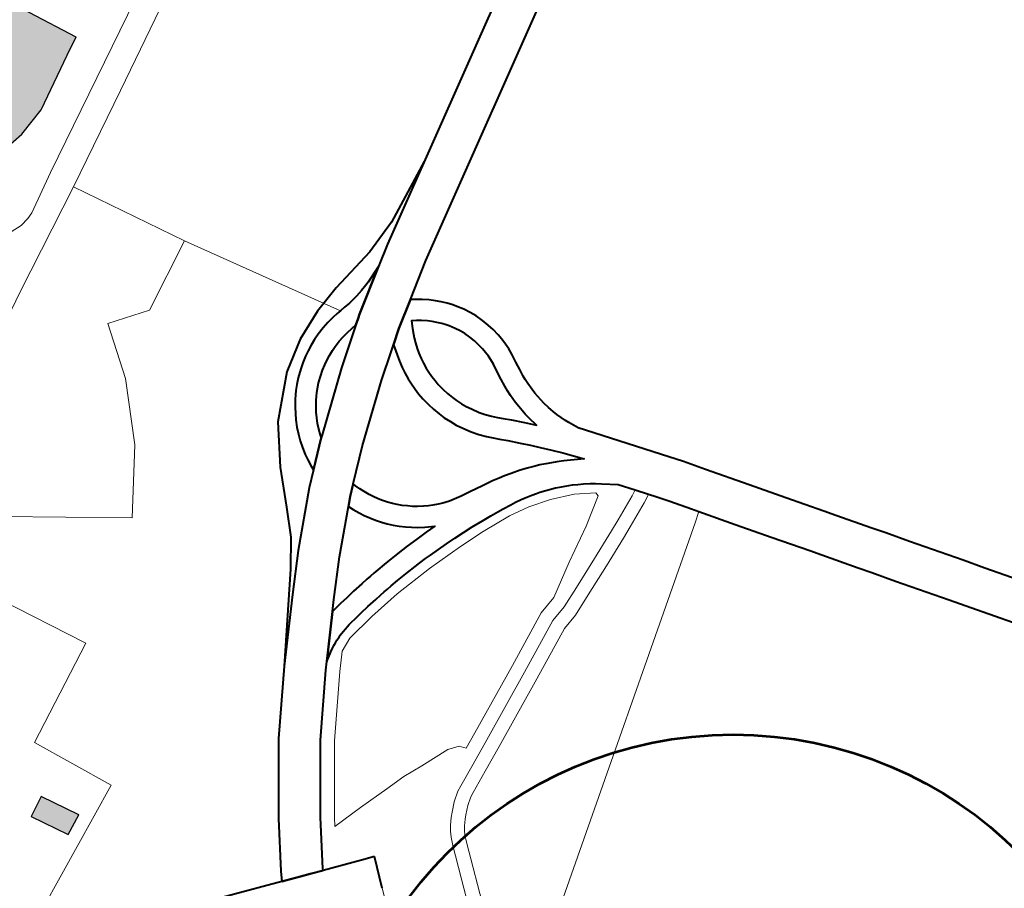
# Model space of a CAD drawing. Header units: metres. Extents: x 148316 to 148653, y 486436 to 486744.
# Tile 87 of 110: x 148554.2 to 148558.43, y 486724.94 to 486728.67. Entities that reach past the tile are written whole.
import ezdxf

# ---------------------------------------------------------------- set-up
doc = ezdxf.new("R2010")
doc.units = ezdxf.units.M
doc.header["$MEASUREMENT"] = 0
for name, color, linetype, lineweight in [('WVB-pen-brm-dik 018', 6, 'Continuous', 13), ('WVB-pen-dik 035', 1, 'Continuous', 40), ('WVB-raster-20%', 254, 'Continuous', 30), ('WVB-raster-60%', 253, 'Continuous', 30), ('WVB-tekst-dik 050', 1, 'Continuous', 53)]:
    doc.layers.add(name, color=color, linetype=linetype, lineweight=lineweight)

# ---------------------------------------------------------------- blocks, each defined once
blk = doc.blocks.new('INZET')
at = {"layer": 'WVB-raster-20%', "extrusion": (0, 0, -1)}
blk.add_hatch(color=256, dxfattribs=at).paths.add_polyline_path([(0.042004, -0.050449), (0.04153, -0.050402), (0.040889, -0.050212), (0.039608, -0.0495), (0.039375, -0.04938), (0.040405, -0.047335), (0.040483, -0.047294), (0.040606, -0.047206), (0.040709, -0.047103), (0.040782, -0.046995), (0.042076, -0.044626), (0.043292, -0.042389), (0.043562, -0.041972), (0.043737, -0.041719), (0.046613, -0.043739), (0.046712, -0.043809), (0.044443, -0.04701), (0.042618, -0.045721), (0.042445, -0.045966), (0.044269, -0.047255)])
at = {"layer": 'WVB-raster-20%'}
blk.add_hatch(color=256, dxfattribs=at).paths.add_polyline_path([(-0.049434, -0.063215), (-0.049854, -0.062447), (-0.049432, -0.062217), (-0.049, -0.063008)])
at = {"layer": 'WVB-pen-brm-dik 018'}
for p, q in [((-0.040405, -0.047335), (-0.039375, -0.04938)), ((-0.039262, -0.05086), (-0.034675, -0.048351)), ((-0.034675, -0.048351), (-0.039262, -0.05086)), ((-0.039375, -0.04938), (-0.039608, -0.0495)), ((-0.041503, -0.05143), (-0.037866, -0.049449)), ((-0.037866, -0.049449), (-0.041503, -0.05143)), ((-0.039608, -0.0495), (-0.040889, -0.050212)), ((-0.040889, -0.050212), (-0.04153, -0.050402)), ((-0.04153, -0.050402), (-0.042004, -0.050449)), ((-0.041277, -0.051961), (-0.039262, -0.05086)), ((-0.039262, -0.05086), (-0.041277, -0.051961)), ((-0.042335, -0.051897), (-0.041503, -0.05143)), ((-0.041503, -0.05143), (-0.042335, -0.051897)), ((-0.043518, -0.053134), (-0.041277, -0.051961)), ((-0.041277, -0.051961), (-0.043518, -0.053134)), ((-0.042929, -0.051975), (-0.042679, -0.051988)), ((-0.042679, -0.051988), (-0.042929, -0.051975)), ((-0.042679, -0.051988), (-0.042469, -0.051948)), ((-0.042469, -0.051948), (-0.042679, -0.051988)), ((-0.042469, -0.051948), (-0.042335, -0.051897)), ((-0.042335, -0.051897), (-0.042469, -0.051948)), ((-0.041277, -0.051961), (-0.040013, -0.054289)), ((-0.040013, -0.054289), (-0.041277, -0.051961)), ((-0.045815, -0.054392), (-0.043518, -0.053134)), ((-0.043518, -0.053134), (-0.045815, -0.054392)), ((-0.036506, -0.056871), (-0.030348, -0.053228)), ((-0.029892, -0.054004), (-0.036033, -0.057636)), ((-0.040013, -0.054289), (-0.041486, -0.055069)), ((-0.041486, -0.055069), (-0.040013, -0.054289)), ((-0.040013, -0.054289), (-0.038154, -0.05745)), ((-0.038154, -0.05745), (-0.040013, -0.054289)), ((-0.042381, -0.05478), (-0.042756, -0.055964)), ((-0.042756, -0.055964), (-0.042381, -0.05478)), ((-0.041486, -0.055069), (-0.042381, -0.05478)), ((-0.042381, -0.05478), (-0.041486, -0.055069)), ((-0.042756, -0.055964), (-0.04342, -0.057235)), ((-0.04342, -0.057235), (-0.042756, -0.055964)), ((-0.044373, -0.058476), (-0.046683, -0.056801)), ((-0.046683, -0.056801), (-0.044373, -0.058476)), ((-0.036937, -0.057149), (-0.036506, -0.056871)), ((-0.04342, -0.057235), (-0.044373, -0.058476)), ((-0.044373, -0.058476), (-0.04342, -0.057235)), ((-0.037317, -0.057298), (-0.036937, -0.057149)), ((-0.038522, -0.057502), (-0.038368, -0.057473)), ((-0.038368, -0.057473), (-0.038244, -0.057459)), ((-0.038244, -0.057459), (-0.038154, -0.05745)), ((-0.038154, -0.05745), (-0.03804, -0.057439)), ((-0.03804, -0.057439), (-0.037903, -0.057428)), ((-0.037903, -0.057428), (-0.037782, -0.057414)), ((-0.037782, -0.057414), (-0.037689, -0.057397)), ((-0.037689, -0.057397), (-0.037536, -0.057362)), ((-0.037536, -0.057362), (-0.037394, -0.057323)), ((-0.037394, -0.057323), (-0.037317, -0.057298)), ((-0.048069, -0.057552), (-0.046741, -0.060093)), ((-0.046741, -0.060093), (-0.048069, -0.057552)), ((-0.039218, -0.05775), (-0.039092, -0.057689)), ((-0.039092, -0.057689), (-0.038962, -0.057631)), ((-0.038962, -0.057631), (-0.038837, -0.057585)), ((-0.038837, -0.057585), (-0.038671, -0.057535)), ((-0.038671, -0.057535), (-0.038522, -0.057502)), ((-0.036033, -0.057636), (-0.03679, -0.058126)), ((-0.039571, -0.057975), (-0.039461, -0.057897)), ((-0.039461, -0.057897), (-0.039331, -0.057812)), ((-0.039331, -0.057812), (-0.039218, -0.05775)), ((-0.038846, -0.058464), (-0.038061, -0.057891)), ((-0.038061, -0.057891), (-0.038302, -0.057918)), ((-0.039836, -0.0582), (-0.039726, -0.058096)), ((-0.039726, -0.058096), (-0.039571, -0.057975)), ((-0.038902, -0.058097), (-0.03901, -0.05815)), ((-0.038793, -0.058048), (-0.038902, -0.058097)), ((-0.038695, -0.058012), (-0.038793, -0.058048)), ((-0.038556, -0.057971), (-0.038695, -0.058012)), ((-0.038431, -0.057942), (-0.038556, -0.057971)), ((-0.038302, -0.057918), (-0.038431, -0.057942)), ((-0.039987, -0.058364), (-0.039927, -0.058291)), ((-0.039927, -0.058291), (-0.039836, -0.0582)), ((-0.039208, -0.058269), (-0.039302, -0.058336)), ((-0.039101, -0.058199), (-0.039208, -0.058269)), ((-0.03901, -0.05815), (-0.039101, -0.058199)), ((-0.03679, -0.058126), (-0.036585, -0.058275)), ((-0.036585, -0.058275), (-0.03647, -0.058366)), ((-0.040147, -0.05857), (-0.04005, -0.058444)), ((-0.04005, -0.058444), (-0.039987, -0.058364)), ((-0.040021, -0.059391), (-0.038846, -0.058464)), ((-0.039522, -0.058522), (-0.039593, -0.058593)), ((-0.039432, -0.058438), (-0.039522, -0.058522)), ((-0.039302, -0.058336), (-0.039432, -0.058438)), ((-0.037039, -0.058513), (-0.037118, -0.05866)), ((-0.036944, -0.05857), (-0.037039, -0.058513)), ((-0.03647, -0.058366), (-0.036368, -0.058459)), ((-0.036368, -0.058459), (-0.036282, -0.058549)), ((-0.040292, -0.058807), (-0.040221, -0.058687)), ((-0.040221, -0.058687), (-0.040147, -0.05857)), ((-0.039695, -0.058721), (-0.039778, -0.058829)), ((-0.039637, -0.058646), (-0.039695, -0.058721)), ((-0.039593, -0.058593), (-0.039637, -0.058646)), ((-0.037654, -0.058709), (-0.03776, -0.058786)), ((-0.037749, -0.059069), (-0.037654, -0.058709)), ((-0.037118, -0.05866), (-0.037172, -0.05877)), ((-0.036858, -0.058633), (-0.036944, -0.05857)), ((-0.036761, -0.05871), (-0.036858, -0.058633)), ((-0.036683, -0.05878), (-0.036761, -0.05871)), ((-0.036282, -0.058549), (-0.036194, -0.058647)), ((-0.036194, -0.058647), (-0.036117, -0.058748)), ((-0.040425, -0.05909), (-0.040365, -0.058944)), ((-0.040365, -0.058944), (-0.040292, -0.058807)), ((-0.039837, -0.058922), (-0.039899, -0.059026)), ((-0.039778, -0.058829), (-0.039837, -0.058922)), ((-0.03776, -0.058786), (-0.038302, -0.059181)), ((-0.037245, -0.058948), (-0.037282, -0.059063)), ((-0.037204, -0.058841), (-0.037245, -0.058948)), ((-0.037172, -0.05877), (-0.037204, -0.058841)), ((-0.036614, -0.058854), (-0.036683, -0.05878)), ((-0.03654, -0.058936), (-0.036614, -0.058854)), ((-0.036481, -0.059012), (-0.03654, -0.058936)), ((-0.036117, -0.058748), (-0.036064, -0.058824)), ((-0.036064, -0.058824), (-0.035979, -0.058962)), ((-0.040477, -0.059228), (-0.040425, -0.05909)), ((-0.039957, -0.059135), (-0.040006, -0.059255)), ((-0.039899, -0.059026), (-0.039957, -0.059135)), ((-0.037779, -0.05921), (-0.037749, -0.059069)), ((-0.037282, -0.059063), (-0.037311, -0.059173)), ((-0.036441, -0.05907), (-0.036481, -0.059012)), ((-0.03637, -0.059186), (-0.036441, -0.05907)), ((-0.035979, -0.058962), (-0.035909, -0.059093)), ((-0.035909, -0.059093), (-0.035848, -0.05923)), ((-0.040559, -0.059527), (-0.040523, -0.059371)), ((-0.040523, -0.059371), (-0.040477, -0.059228)), ((-0.040052, -0.059377), (-0.040071, -0.059434)), ((-0.040006, -0.059255), (-0.040052, -0.059377)), ((-0.038302, -0.059181), (-0.039447, -0.060084)), ((-0.037818, -0.059485), (-0.037801, -0.059334)), ((-0.037801, -0.059334), (-0.037779, -0.05921)), ((-0.037337, -0.059295), (-0.037355, -0.059398)), ((-0.037311, -0.059173), (-0.037337, -0.059295)), ((-0.036313, -0.059292), (-0.03637, -0.059186)), ((-0.036265, -0.059399), (-0.036313, -0.059292)), ((-0.035848, -0.05923), (-0.035791, -0.059387)), ((-0.04058, -0.059654), (-0.040559, -0.059527)), ((-0.040071, -0.059434), (-0.040021, -0.059391)), ((-0.037824, -0.059615), (-0.037818, -0.059485)), ((-0.037369, -0.059521), (-0.037374, -0.059627)), ((-0.037355, -0.059398), (-0.037369, -0.059521)), ((-0.036221, -0.059522), (-0.036265, -0.059399)), ((-0.036187, -0.059647), (-0.036221, -0.059522)), ((-0.035791, -0.059387), (-0.03575, -0.059539)), ((-0.03575, -0.059539), (-0.035718, -0.059682)), ((-0.040606, -0.059899), (-0.040603, -0.059802)), ((-0.040603, -0.059802), (-0.04058, -0.059654)), ((-0.037825, -0.059749), (-0.037824, -0.059615)), ((-0.03782, -0.059875), (-0.037825, -0.059749)), ((-0.037374, -0.059627), (-0.037375, -0.059742)), ((-0.037375, -0.059742), (-0.037371, -0.05985)), ((-0.036161, -0.059764), (-0.036187, -0.059647)), ((-0.036144, -0.059882), (-0.036161, -0.059764)), ((-0.035718, -0.059682), (-0.035696, -0.059832)), ((-0.040905, -0.060158), (-0.040606, -0.059899)), ((-0.03781, -0.060016), (-0.03782, -0.059875)), ((-0.037371, -0.05985), (-0.037363, -0.059961)), ((-0.037363, -0.059961), (-0.037338, -0.060104)), ((-0.036136, -0.059986), (-0.036144, -0.059882)), ((-0.036132, -0.060088), (-0.036136, -0.059986)), ((-0.035696, -0.059832), (-0.035686, -0.059961)), ((-0.035686, -0.059961), (-0.035682, -0.060089)), ((-0.046741, -0.060093), (-0.048877, -0.061191)), ((-0.048877, -0.061191), (-0.046741, -0.060093)), ((-0.041878, -0.061115), (-0.040905, -0.060158)), ((-0.039447, -0.060084), (-0.040084, -0.060637)), ((-0.03778, -0.060187), (-0.03781, -0.060016)), ((-0.037751, -0.060333), (-0.03778, -0.060187)), ((-0.037338, -0.060104), (-0.037313, -0.060226)), ((-0.036145, -0.060287), (-0.036136, -0.060184)), ((-0.036136, -0.060184), (-0.036132, -0.060088)), ((-0.035686, -0.060213), (-0.035698, -0.060339)), ((-0.035682, -0.060089), (-0.035686, -0.060213)), ((-0.037708, -0.060483), (-0.037751, -0.060333)), ((-0.037313, -0.060226), (-0.037275, -0.060358)), ((-0.037275, -0.060358), (-0.037245, -0.060463)), ((-0.036171, -0.060469), (-0.036145, -0.060287)), ((-0.035698, -0.060339), (-0.035726, -0.060533)), ((-0.040084, -0.060637), (-0.040067, -0.060701)), ((-0.03767, -0.060614), (-0.037708, -0.060483)), ((-0.037608, -0.06076), (-0.03767, -0.060614)), ((-0.037245, -0.060463), (-0.037193, -0.060585)), ((-0.037193, -0.060585), (-0.037148, -0.060694)), ((-0.036197, -0.060651), (-0.036171, -0.060469)), ((-0.035726, -0.060533), (-0.035751, -0.060712)), ((-0.040067, -0.060701), (-0.040033, -0.060802)), ((-0.040033, -0.060802), (-0.039991, -0.060909)), ((-0.037552, -0.060893), (-0.037608, -0.06076)), ((-0.037148, -0.060694), (-0.037088, -0.060798)), ((-0.037088, -0.060798), (-0.036996, -0.060952)), ((-0.03623, -0.060926), (-0.03622, -0.060818)), ((-0.03622, -0.060818), (-0.036197, -0.060651)), ((-0.035751, -0.060712), (-0.035772, -0.060869)), ((-0.040449, -0.060972), (-0.041233, -0.061742)), ((-0.040405, -0.061086), (-0.040449, -0.060972)), ((-0.039991, -0.060909), (-0.03994, -0.061018)), ((-0.03994, -0.061018), (-0.039893, -0.061105)), ((-0.037476, -0.061026), (-0.037552, -0.060893)), ((-0.037374, -0.061195), (-0.037476, -0.061026)), ((-0.036996, -0.060952), (-0.036918, -0.061065)), ((-0.036918, -0.061065), (-0.036827, -0.061173)), ((-0.036235, -0.061224), (-0.036234, -0.06105)), ((-0.036234, -0.06105), (-0.03623, -0.060926)), ((-0.035784, -0.061059), (-0.035785, -0.061215)), ((-0.03578, -0.060954), (-0.035784, -0.061059)), ((-0.035772, -0.060869), (-0.03578, -0.060954)), ((-0.048877, -0.061191), (-0.048069, -0.062894)), ((-0.048069, -0.062894), (-0.048877, -0.061191)), ((-0.042525, -0.061811), (-0.041878, -0.061115)), ((-0.040343, -0.06122), (-0.040405, -0.061086)), ((-0.040286, -0.061324), (-0.040343, -0.06122)), ((-0.039893, -0.061105), (-0.039835, -0.061206)), ((-0.039835, -0.061206), (-0.039779, -0.061294)), ((-0.037277, -0.061337), (-0.037374, -0.061195)), ((-0.036827, -0.061173), (-0.036737, -0.06127)), ((-0.036737, -0.06127), (-0.036649, -0.061364)), ((-0.03623, -0.061345), (-0.036235, -0.061224)), ((-0.035785, -0.061215), (-0.03578, -0.061315)), ((-0.04022, -0.061439), (-0.040286, -0.061324)), ((-0.040149, -0.06155), (-0.04022, -0.061439)), ((-0.039779, -0.061294), (-0.039715, -0.061379)), ((-0.039715, -0.061379), (-0.039644, -0.061465)), ((-0.039644, -0.061465), (-0.039572, -0.061548)), ((-0.037165, -0.061471), (-0.037277, -0.061337)), ((-0.037066, -0.061577), (-0.037165, -0.061471)), ((-0.036649, -0.061364), (-0.036521, -0.061489)), ((-0.036521, -0.061489), (-0.036329, -0.061696)), ((-0.03622, -0.061455), (-0.03623, -0.061345)), ((-0.036208, -0.061559), (-0.03622, -0.061455)), ((-0.03578, -0.061315), (-0.035772, -0.061409)), ((-0.035772, -0.061409), (-0.035761, -0.061503)), ((-0.040069, -0.061658), (-0.040149, -0.06155)), ((-0.039987, -0.061757), (-0.040069, -0.061658)), ((-0.039572, -0.061548), (-0.039497, -0.061622)), ((-0.039497, -0.061622), (-0.039412, -0.061699)), ((-0.039412, -0.061699), (-0.039328, -0.061768)), ((-0.036971, -0.061679), (-0.037066, -0.061577)), ((-0.036843, -0.061804), (-0.036971, -0.061679)), ((-0.036329, -0.061696), (-0.036148, -0.061894)), ((-0.036192, -0.061675), (-0.036208, -0.061559)), ((-0.036148, -0.061894), (-0.036192, -0.061675)), ((-0.035761, -0.061503), (-0.035748, -0.0616)), ((-0.035748, -0.0616), (-0.035722, -0.061729)), ((-0.043563, -0.062964), (-0.042525, -0.061811)), ((-0.041233, -0.061742), (-0.041861, -0.062418)), ((-0.0399, -0.061856), (-0.039987, -0.061757)), ((-0.039806, -0.061948), (-0.0399, -0.061856)), ((-0.039328, -0.061768), (-0.039244, -0.061831)), ((-0.039244, -0.061831), (-0.039133, -0.061901)), ((-0.039133, -0.061901), (-0.039044, -0.061955)), ((-0.03666, -0.062001), (-0.036843, -0.061804)), ((-0.035722, -0.061729), (-0.035692, -0.06186)), ((-0.035692, -0.06186), (-0.035662, -0.061959)), ((-0.039706, -0.06204), (-0.039806, -0.061948)), ((-0.039606, -0.062122), (-0.039706, -0.06204)), ((-0.039499, -0.062202), (-0.039606, -0.062122)), ((-0.039044, -0.061955), (-0.038958, -0.062)), ((-0.038958, -0.062), (-0.038854, -0.062047)), ((-0.038854, -0.062047), (-0.038759, -0.062085)), ((-0.038759, -0.062085), (-0.038617, -0.062134)), ((-0.036505, -0.06217), (-0.03666, -0.062001)), ((-0.035662, -0.061959), (-0.035627, -0.062063)), ((-0.035627, -0.062063), (-0.035587, -0.062171)), ((-0.049854, -0.062447), (-0.049432, -0.062217)), ((-0.049432, -0.062217), (-0.049, -0.063008)), ((-0.03937, -0.062283), (-0.039499, -0.062202)), ((-0.039188, -0.062394), (-0.03937, -0.062283)), ((-0.038617, -0.062134), (-0.038514, -0.062161)), ((-0.038514, -0.062161), (-0.038354, -0.062195)), ((-0.038354, -0.062195), (-0.038144, -0.06223)), ((-0.038144, -0.06223), (-0.037847, -0.062278)), ((-0.037847, -0.062278), (-0.03761, -0.062317)), ((-0.03761, -0.062317), (-0.037461, -0.062351)), ((-0.036362, -0.062329), (-0.036505, -0.06217)), ((-0.036192, -0.062522), (-0.036362, -0.062329)), ((-0.035587, -0.062171), (-0.035555, -0.062248)), ((-0.035555, -0.062248), (-0.035454, -0.062456)), ((-0.049434, -0.063215), (-0.049854, -0.062447)), ((-0.041861, -0.062418), (-0.042032, -0.062609)), ((-0.041799, -0.062572), (-0.041616, -0.062545)), ((-0.041616, -0.062545), (-0.041418, -0.062517)), ((-0.041418, -0.062517), (-0.041181, -0.062489)), ((-0.041181, -0.062489), (-0.041031, -0.062472)), ((-0.041031, -0.062472), (-0.04093, -0.062463)), ((-0.04093, -0.062463), (-0.040835, -0.062454)), ((-0.040835, -0.062454), (-0.040727, -0.062445)), ((-0.040727, -0.062445), (-0.040548, -0.062429)), ((-0.040548, -0.062429), (-0.040449, -0.062424)), ((-0.040449, -0.062424), (-0.040261, -0.062412)), ((-0.040261, -0.062412), (-0.040046, -0.062403)), ((-0.040046, -0.062403), (-0.03992, -0.062398)), ((-0.03992, -0.062398), (-0.039761, -0.062394)), ((-0.039761, -0.062394), (-0.039627, -0.062392)), ((-0.039627, -0.062392), (-0.039409, -0.062392)), ((-0.039409, -0.062392), (-0.039188, -0.062394)), ((-0.037461, -0.062351), (-0.037342, -0.062381)), ((-0.037342, -0.062381), (-0.037196, -0.062417)), ((-0.037196, -0.062417), (-0.036998, -0.062477)), ((-0.036998, -0.062477), (-0.036824, -0.062537)), ((-0.036824, -0.062537), (-0.036708, -0.062579)), ((-0.036036, -0.062702), (-0.036192, -0.062522)), ((-0.035454, -0.062456), (-0.034231, -0.064088)), ((-0.042032, -0.062609), (-0.041799, -0.062572)), ((-0.036708, -0.062579), (-0.036584, -0.06263)), ((-0.036584, -0.06263), (-0.036466, -0.062684)), ((-0.036466, -0.062684), (-0.03636, -0.062736)), ((-0.03636, -0.062736), (-0.03625, -0.062785)), ((-0.035736, -0.063073), (-0.036036, -0.062702)), ((-0.048069, -0.062894), (-0.050783, -0.064194)), ((-0.050783, -0.064194), (-0.048069, -0.062894)), ((-0.044559, -0.06416), (-0.043563, -0.062964)), ((-0.04136, -0.062963), (-0.041552, -0.06299)), ((-0.04113, -0.062936), (-0.04136, -0.062963)), ((-0.040986, -0.06292), (-0.04113, -0.062936)), ((-0.040888, -0.062911), (-0.040986, -0.06292)), ((-0.040794, -0.062902), (-0.040888, -0.062911)), ((-0.040689, -0.062893), (-0.040794, -0.062902)), ((-0.040516, -0.062878), (-0.040689, -0.062893)), ((-0.040422, -0.062873), (-0.040516, -0.062878)), ((-0.04024, -0.062861), (-0.040422, -0.062873)), ((-0.040029, -0.062853), (-0.04024, -0.062861)), ((-0.039907, -0.062848), (-0.040029, -0.062853)), ((-0.039752, -0.062844), (-0.039907, -0.062848)), ((-0.039623, -0.062842), (-0.039752, -0.062844)), ((-0.03941, -0.062842), (-0.039623, -0.062842)), ((-0.039201, -0.062844), (-0.03941, -0.062842)), ((-0.038988, -0.06285), (-0.039201, -0.062844)), ((-0.038759, -0.062859), (-0.038988, -0.06285)), ((-0.038542, -0.062871), (-0.038759, -0.062859)), ((-0.038283, -0.06289), (-0.038542, -0.062871)), ((-0.038076, -0.062908), (-0.038283, -0.06289)), ((-0.037905, -0.062925), (-0.038076, -0.062908)), ((-0.037772, -0.06294), (-0.037905, -0.062925)), ((-0.037591, -0.062962), (-0.037772, -0.06294)), ((-0.037479, -0.062978), (-0.037591, -0.062962)), ((-0.03625, -0.062785), (-0.036117, -0.062853)), ((-0.036117, -0.062853), (-0.035736, -0.063073)), ((-0.049, -0.063008), (-0.049434, -0.063215)), ((-0.042313, -0.063166), (-0.042374, -0.063193)), ((-0.042241, -0.063139), (-0.042313, -0.063166)), ((-0.042193, -0.06312), (-0.042241, -0.063139)), ((-0.042098, -0.06309), (-0.042193, -0.06312)), ((-0.042026, -0.063072), (-0.042098, -0.06309)), ((-0.041972, -0.063059), (-0.042026, -0.063072)), ((-0.041911, -0.063046), (-0.041972, -0.063059)), ((-0.041834, -0.063033), (-0.041911, -0.063046)), ((-0.041731, -0.063017), (-0.041834, -0.063033)), ((-0.041552, -0.06299), (-0.041731, -0.063017)), ((-0.041409, -0.06319), (-0.040684, -0.063104)), ((-0.040684, -0.063104), (-0.041409, -0.06319)), ((-0.040684, -0.063104), (-0.039803, -0.063069)), ((-0.039803, -0.063069), (-0.040684, -0.063104)), ((-0.039803, -0.063069), (-0.038991, -0.063069)), ((-0.038991, -0.063069), (-0.039803, -0.063069)), ((-0.038991, -0.063069), (-0.038404, -0.063087)), ((-0.038404, -0.063087), (-0.038991, -0.063069)), ((-0.038404, -0.063087), (-0.037748, -0.063138)), ((-0.037748, -0.063138), (-0.038404, -0.063087)), ((-0.037748, -0.063138), (-0.037299, -0.063225)), ((-0.037299, -0.063225), (-0.037748, -0.063138)), ((-0.037347, -0.063), (-0.037479, -0.062978)), ((-0.037249, -0.06302), (-0.037347, -0.063)), ((-0.037105, -0.063055), (-0.037249, -0.06302)), ((-0.037, -0.063083), (-0.037105, -0.063055)), ((-0.036924, -0.063105), (-0.037, -0.063083)), ((-0.036798, -0.063147), (-0.036924, -0.063105)), ((-0.036721, -0.063176), (-0.036798, -0.063147)), ((-0.036597, -0.063224), (-0.036721, -0.063176)), ((-0.042567, -0.063293), (-0.042755, -0.063412)), ((-0.042496, -0.063252), (-0.042567, -0.063293)), ((-0.042436, -0.063222), (-0.042496, -0.063252)), ((-0.042374, -0.063193), (-0.042436, -0.063222)), ((-0.042363, -0.063425), (-0.042065, -0.063294)), ((-0.042065, -0.063294), (-0.042363, -0.063425)), ((-0.042065, -0.063294), (-0.041409, -0.06319)), ((-0.041409, -0.06319), (-0.042065, -0.063294)), ((-0.037299, -0.063225), (-0.036833, -0.063363)), ((-0.036833, -0.063363), (-0.037299, -0.063225)), ((-0.036833, -0.063363), (-0.036349, -0.06357)), ((-0.036349, -0.06357), (-0.036833, -0.063363)), ((-0.036481, -0.063276), (-0.036597, -0.063224)), ((-0.036262, -0.063385), (-0.036481, -0.063276)), ((-0.036165, -0.06344), (-0.036262, -0.063385)), ((-0.042882, -0.063553), (-0.043846, -0.064711)), ((-0.042755, -0.063412), (-0.042882, -0.063553)), ((-0.042655, -0.06375), (-0.042363, -0.063425)), ((-0.042363, -0.063425), (-0.042655, -0.06375)), ((-0.036349, -0.06357), (-0.035952, -0.063812)), ((-0.035952, -0.063812), (-0.036349, -0.06357)), ((-0.03606, -0.063502), (-0.036165, -0.06344)), ((-0.035937, -0.063583), (-0.03606, -0.063502)), ((-0.035848, -0.063645), (-0.035937, -0.063583)), ((-0.043609, -0.064894), (-0.042655, -0.06375)), ((-0.042655, -0.06375), (-0.043609, -0.064894)), ((-0.035952, -0.063812), (-0.035952, -0.063898)), ((-0.035952, -0.063898), (-0.035952, -0.063812)), ((-0.035737, -0.063729), (-0.035848, -0.063645)), ((-0.035461, -0.063947), (-0.035737, -0.063729)), ((-0.035952, -0.063898), (-0.036539, -0.064278)), ((-0.036539, -0.064278), (-0.035952, -0.063898)), ((-0.035232, -0.064252), (-0.035461, -0.063947)), ((-0.045556, -0.065556), (-0.044559, -0.06416)), ((-0.034231, -0.064088), (-0.034036, -0.064356)), ((-0.036539, -0.064278), (-0.037282, -0.064693)), ((-0.037282, -0.064693), (-0.036539, -0.064278)), ((-0.035361, -0.064318), (-0.035898, -0.064563)), ((-0.035898, -0.064563), (-0.035361, -0.064318)), ((-0.035232, -0.064252), (-0.035361, -0.064318)), ((-0.035361, -0.064318), (-0.035232, -0.064252)), ((-0.03505, -0.064496), (-0.035232, -0.064252)), ((-0.034036, -0.064356), (-0.033748, -0.064766)), ((-0.035898, -0.064563), (-0.036152, -0.064673)), ((-0.036152, -0.064673), (-0.035898, -0.064563)), ((-0.035776, -0.064837), (-0.035231, -0.064588)), ((-0.035231, -0.064588), (-0.035776, -0.064837)), ((-0.035231, -0.064588), (-0.03514, -0.064542)), ((-0.03514, -0.064542), (-0.035231, -0.064588)), ((-0.03514, -0.064542), (-0.03505, -0.064496)), ((-0.03505, -0.064496), (-0.03514, -0.064542)), ((-0.034955, -0.064623), (-0.03505, -0.064496)), ((-0.034768, -0.06488), (-0.034955, -0.064623)), ((-0.043846, -0.064711), (-0.04481, -0.066061)), ((-0.037282, -0.064693), (-0.03799, -0.065117)), ((-0.03799, -0.065117), (-0.037282, -0.064693)), ((-0.036152, -0.064673), (-0.036797, -0.064946)), ((-0.036797, -0.064946), (-0.036152, -0.064673)), ((-0.036034, -0.064949), (-0.035776, -0.064837)), ((-0.035776, -0.064837), (-0.036034, -0.064949)), ((-0.033748, -0.064766), (-0.033175, -0.065583)), ((-0.044562, -0.066229), (-0.043609, -0.064894)), ((-0.043609, -0.064894), (-0.044562, -0.066229)), ((-0.036797, -0.064946), (-0.037472, -0.065228)), ((-0.037472, -0.065228), (-0.036797, -0.064946)), ((-0.036681, -0.065223), (-0.036034, -0.064949)), ((-0.036034, -0.064949), (-0.036681, -0.065223)), ((-0.034484, -0.065283), (-0.034768, -0.06488)), ((-0.0384, -0.065231), (-0.039561, -0.065792)), ((-0.039561, -0.065792), (-0.0384, -0.065231)), ((-0.03799, -0.065117), (-0.0384, -0.065231)), ((-0.0384, -0.065231), (-0.03799, -0.065117)), ((-0.037472, -0.065228), (-0.037927, -0.065411)), ((-0.037927, -0.065411), (-0.037472, -0.065228)), ((-0.037358, -0.065505), (-0.036681, -0.065223)), ((-0.036681, -0.065223), (-0.037358, -0.065505)), ((-0.034388, -0.065421), (-0.034484, -0.065283)), ((-0.037927, -0.065411), (-0.038294, -0.065513)), ((-0.038294, -0.065513), (-0.037927, -0.065411)), ((-0.037831, -0.065696), (-0.037358, -0.065505)), ((-0.037358, -0.065505), (-0.037831, -0.065696)), ((-0.034388, -0.065421), (-0.034593, -0.06557)), ((-0.034593, -0.06557), (-0.034388, -0.065421)), ((-0.033911, -0.066101), (-0.034388, -0.065421)), ((-0.046168, -0.066509), (-0.045556, -0.065556)), ((-0.034593, -0.06557), (-0.044058, -0.072243)), ((-0.044058, -0.072243), (-0.034593, -0.06557)), ((-0.038294, -0.065513), (-0.039432, -0.066062)), ((-0.039432, -0.066062), (-0.038294, -0.065513)), ((-0.038188, -0.065795), (-0.037831, -0.065696)), ((-0.037831, -0.065696), (-0.038188, -0.065795)), ((-0.033175, -0.065583), (-0.032692, -0.066265)), ((-0.039561, -0.065792), (-0.041058, -0.066504)), ((-0.041058, -0.066504), (-0.039561, -0.065792)), ((-0.039302, -0.066333), (-0.038188, -0.065795)), ((-0.038188, -0.065795), (-0.039302, -0.066333)), ((-0.04481, -0.066061), (-0.045403, -0.066984)), ((-0.039432, -0.066062), (-0.040931, -0.066776)), ((-0.040931, -0.066776), (-0.039432, -0.066062)), ((-0.033428, -0.066784), (-0.033911, -0.066101)), ((-0.047758, -0.06615), (-0.046282, -0.0667)), ((-0.044672, -0.0664), (-0.044562, -0.066229)), ((-0.044562, -0.066229), (-0.044672, -0.0664)), ((-0.040803, -0.067047), (-0.039302, -0.066333)), ((-0.039302, -0.066333), (-0.040803, -0.067047)), ((-0.032692, -0.066265), (-0.032198, -0.066969)), ((-0.046282, -0.0667), (-0.046168, -0.066509)), ((-0.043982, -0.066385), (-0.044672, -0.0664)), ((-0.044672, -0.0664), (-0.043982, -0.066385)), ((-0.043291, -0.066385), (-0.043982, -0.066385)), ((-0.043982, -0.066385), (-0.043291, -0.066385)), ((-0.042842, -0.066385), (-0.043291, -0.066385)), ((-0.043291, -0.066385), (-0.042842, -0.066385)), ((-0.042393, -0.06642), (-0.042842, -0.066385)), ((-0.042842, -0.066385), (-0.042393, -0.06642)), ((-0.041737, -0.066454), (-0.042393, -0.06642)), ((-0.042393, -0.06642), (-0.041737, -0.066454)), ((-0.041495, -0.066541), (-0.041737, -0.066454)), ((-0.041737, -0.066454), (-0.041495, -0.066541)), ((-0.041401, -0.066663), (-0.041495, -0.066541)), ((-0.041495, -0.066541), (-0.041401, -0.066663)), ((-0.041058, -0.066504), (-0.041401, -0.066663)), ((-0.041401, -0.066663), (-0.041058, -0.066504)), ((-0.040931, -0.066776), (-0.04148, -0.06703)), ((-0.04148, -0.06703), (-0.040931, -0.066776)), ((-0.045403, -0.066984), (-0.045424, -0.067019)), ((-0.032935, -0.067485), (-0.033428, -0.066784)), ((-0.032198, -0.066969), (-0.032041, -0.067194)), ((-0.045424, -0.067019), (-0.044619, -0.067319)), ((-0.04148, -0.06703), (-0.041961, -0.067253)), ((-0.041961, -0.067253), (-0.04148, -0.06703)), ((-0.041354, -0.067302), (-0.040803, -0.067047)), ((-0.040803, -0.067047), (-0.041354, -0.067302)), ((-0.032041, -0.067194), (-0.03157, -0.067865)), ((-0.044619, -0.067319), (-0.044355, -0.067417)), ((-0.042081, -0.067313), (-0.042274, -0.067453)), ((-0.042274, -0.067453), (-0.042081, -0.067313)), ((-0.041961, -0.067253), (-0.042081, -0.067313)), ((-0.042081, -0.067313), (-0.041961, -0.067253)), ((-0.041831, -0.067524), (-0.041354, -0.067302)), ((-0.041354, -0.067302), (-0.041831, -0.067524)), ((-0.044355, -0.067417), (-0.044609, -0.068069)), ((-0.042444, -0.067607), (-0.042524, -0.067689)), ((-0.042524, -0.067689), (-0.042444, -0.067607)), ((-0.042274, -0.067453), (-0.042444, -0.067607)), ((-0.042444, -0.067607), (-0.042274, -0.067453)), ((-0.042085, -0.067687), (-0.041925, -0.067571)), ((-0.041925, -0.067571), (-0.042085, -0.067687)), ((-0.041925, -0.067571), (-0.041831, -0.067524)), ((-0.041831, -0.067524), (-0.041925, -0.067571)), ((-0.032778, -0.06771), (-0.032935, -0.067485)), ((-0.042628, -0.067814), (-0.042705, -0.067917)), ((-0.042705, -0.067917), (-0.042628, -0.067814)), ((-0.042524, -0.067689), (-0.042628, -0.067814)), ((-0.042628, -0.067814), (-0.042524, -0.067689)), ((-0.042301, -0.06789), (-0.042236, -0.067823)), ((-0.042236, -0.067823), (-0.042301, -0.06789)), ((-0.042236, -0.067823), (-0.042085, -0.067687)), ((-0.042085, -0.067687), (-0.042236, -0.067823)), ((-0.032301, -0.068389), (-0.032778, -0.06771)), ((-0.042768, -0.068029), (-0.042842, -0.068198)), ((-0.042842, -0.068198), (-0.042768, -0.068029)), ((-0.042705, -0.067917), (-0.042768, -0.068029)), ((-0.042768, -0.068029), (-0.042705, -0.067917)), ((-0.042453, -0.068082), (-0.042392, -0.068)), ((-0.042392, -0.068), (-0.042453, -0.068082)), ((-0.042392, -0.068), (-0.042301, -0.06789)), ((-0.042301, -0.06789), (-0.042392, -0.068)), ((-0.03157, -0.067865), (-0.031383, -0.068119)), ((-0.044609, -0.068069), (-0.0452, -0.069583)), ((-0.042842, -0.068198), (-0.043568, -0.070101)), ((-0.043568, -0.070101), (-0.042842, -0.068198)), ((-0.042564, -0.068312), (-0.042499, -0.068163)), ((-0.042499, -0.068163), (-0.042564, -0.068312)), ((-0.042499, -0.068163), (-0.042453, -0.068082)), ((-0.042453, -0.068082), (-0.042499, -0.068163)), ((-0.031383, -0.068119), (-0.031077, -0.068566)), ((-0.043288, -0.070208), (-0.042564, -0.068312)), ((-0.042564, -0.068312), (-0.043288, -0.070208)), ((-0.032118, -0.06864), (-0.032301, -0.068389)), ((-0.031814, -0.069083), (-0.032118, -0.06864)), ((-0.031077, -0.068566), (-0.03037, -0.069565)), ((-0.031107, -0.070082), (-0.031814, -0.069083)), ((-0.03037, -0.069565), (-0.030088, -0.06997)), ((-0.030825, -0.070486), (-0.031107, -0.070082)), ((-0.030088, -0.06997), (-0.029216, -0.071208)), ((-0.029958, -0.071718), (-0.030825, -0.070486))]:
    blk.add_line(p, q, dxfattribs=at)
at = {"layer": 'WVB-pen-dik 035', "ltscale": 0.5}
for p, q in [((-0.034836, -0.055883), (-0.036158, -0.056536)), ((-0.036158, -0.056536), (-0.036907, -0.056785)), ((-0.036907, -0.056785), (-0.037946, -0.056997)), ((-0.037946, -0.056997), (-0.038561, -0.057174)), ((-0.038561, -0.057174), (-0.039215, -0.057446)), ((-0.039215, -0.057446), (-0.039855, -0.057854)), ((-0.039855, -0.057854), (-0.040632, -0.058616)), ((-0.040632, -0.058616), (-0.041155, -0.059438)), ((-0.041155, -0.059438), (-0.041546, -0.060215)), ((-0.041546, -0.060215), (-0.041836, -0.060792)), ((-0.041836, -0.060792), (-0.042245, -0.06135)), ((-0.042245, -0.06135), (-0.043563, -0.062964))]:
    blk.add_line(p, q, dxfattribs=at)
at = {"layer": 'WVB-pen-dik 035', "flags": 128}
for points in [[(-0.030323, -0.053213), (-0.030348, -0.053228), (-0.036506, -0.056871)], [(-0.036033, -0.057636), (-0.029892, -0.054004), (-0.029796, -0.053948)], [(-0.036506, -0.056871), (-0.036937, -0.057149)], [(-0.036937, -0.057149), (-0.037317, -0.057298), (-0.037394, -0.057323), (-0.037536, -0.057362), (-0.037689, -0.057397), (-0.037782, -0.057414), (-0.037903, -0.057428), (-0.03804, -0.057439), (-0.038154, -0.05745)], [(-0.036937, -0.057149), (-0.037864, -0.057748), (-0.037944, -0.057807)], [(-0.037944, -0.057807), (-0.037864, -0.057748), (-0.036937, -0.057149)], [(-0.038154, -0.05745), (-0.038244, -0.057459), (-0.038368, -0.057473), (-0.038522, -0.057502), (-0.038671, -0.057535), (-0.038837, -0.057585), (-0.038962, -0.057631), (-0.039092, -0.057689), (-0.039218, -0.05775), (-0.039331, -0.057812), (-0.039461, -0.057897), (-0.039571, -0.057975), (-0.039726, -0.058096)], [(-0.03679, -0.058126), (-0.036033, -0.057636)], [(-0.038061, -0.057891), (-0.038846, -0.058464), (-0.040021, -0.059391), (-0.040071, -0.059434)], [(-0.039432, -0.058438), (-0.039302, -0.058336), (-0.039208, -0.058269), (-0.039101, -0.058199), (-0.03901, -0.05815), (-0.038902, -0.058097), (-0.038793, -0.058048), (-0.038695, -0.058012), (-0.038556, -0.057971), (-0.038431, -0.057942), (-0.038302, -0.057918), (-0.038061, -0.057891)], [(-0.037944, -0.057807), (-0.038061, -0.057891)], [(-0.038061, -0.057891), (-0.037944, -0.057807)], [(-0.039726, -0.058096), (-0.039836, -0.0582), (-0.039927, -0.058291), (-0.039987, -0.058364), (-0.04005, -0.058444), (-0.040147, -0.05857), (-0.040221, -0.058687), (-0.040292, -0.058807), (-0.040365, -0.058944), (-0.040425, -0.05909), (-0.040477, -0.059228), (-0.040523, -0.059371), (-0.040559, -0.059527), (-0.04058, -0.059654), (-0.040603, -0.059802), (-0.040606, -0.059899)], [(-0.029216, -0.071208), (-0.030088, -0.06997), (-0.03037, -0.069565), (-0.031077, -0.068566), (-0.031383, -0.068119), (-0.03157, -0.067865), (-0.032041, -0.067194), (-0.032198, -0.066969), (-0.032692, -0.066265), (-0.033175, -0.065583), (-0.033748, -0.064766), (-0.034036, -0.064356), (-0.034231, -0.064088), (-0.035454, -0.062456), (-0.035555, -0.062248), (-0.035587, -0.062171), (-0.035627, -0.062063), (-0.035662, -0.061959), (-0.035692, -0.06186), (-0.035722, -0.061729), (-0.035748, -0.0616), (-0.035761, -0.061503), (-0.035772, -0.061409), (-0.03578, -0.061315), (-0.035785, -0.061215), (-0.035784, -0.061059), (-0.03578, -0.060954), (-0.035772, -0.060869), (-0.035751, -0.060712), (-0.035726, -0.060533), (-0.035698, -0.060339), (-0.035686, -0.060213), (-0.035682, -0.060089), (-0.035686, -0.059961), (-0.035696, -0.059832), (-0.035718, -0.059682), (-0.03575, -0.059539), (-0.035791, -0.059387), (-0.035848, -0.05923), (-0.035909, -0.059093), (-0.035979, -0.058962), (-0.036064, -0.058824), (-0.036117, -0.058748), (-0.036194, -0.058647), (-0.036282, -0.058549), (-0.036368, -0.058459), (-0.03647, -0.058366), (-0.036585, -0.058275), (-0.03679, -0.058126), (-0.037355, -0.058491), (-0.037654, -0.058709), (-0.037749, -0.059069), (-0.037779, -0.05921), (-0.037801, -0.059334), (-0.037818, -0.059485), (-0.037824, -0.059615), (-0.037825, -0.059749), (-0.03782, -0.059875), (-0.03781, -0.060016), (-0.03778, -0.060187), (-0.037751, -0.060333), (-0.037708, -0.060483), (-0.03767, -0.060614), (-0.037608, -0.06076), (-0.037552, -0.060893), (-0.037476, -0.061026), (-0.037374, -0.061195), (-0.037277, -0.061337), (-0.037165, -0.061471), (-0.037066, -0.061577), (-0.036971, -0.061679), (-0.036843, -0.061804), (-0.03666, -0.062001), (-0.036505, -0.06217), (-0.036362, -0.062329), (-0.036192, -0.062522), (-0.036036, -0.062702), (-0.035736, -0.063073), (-0.036117, -0.062853), (-0.03625, -0.062785), (-0.03636, -0.062736), (-0.036466, -0.062684), (-0.036584, -0.06263), (-0.036708, -0.062579), (-0.036824, -0.062537), (-0.036998, -0.062477), (-0.037196, -0.062417), (-0.037342, -0.062381), (-0.037461, -0.062351), (-0.03761, -0.062317), (-0.037847, -0.062278), (-0.038144, -0.06223), (-0.038354, -0.062195), (-0.038514, -0.062161), (-0.038617, -0.062134), (-0.038759, -0.062085), (-0.038854, -0.062047), (-0.038958, -0.062), (-0.039044, -0.061955), (-0.039133, -0.061901), (-0.039244, -0.061831), (-0.039328, -0.061768), (-0.039412, -0.061699), (-0.039497, -0.061622), (-0.039572, -0.061548), (-0.039644, -0.061465), (-0.039715, -0.061379), (-0.039779, -0.061294), (-0.039835, -0.061206), (-0.039893, -0.061105), (-0.03994, -0.061018), (-0.039991, -0.060909), (-0.040033, -0.060802), (-0.040067, -0.060701), (-0.040084, -0.060637), (-0.040294, -0.06082), (-0.040449, -0.060972), (-0.040405, -0.061086), (-0.040343, -0.06122), (-0.040286, -0.061324), (-0.04022, -0.061439), (-0.040149, -0.06155), (-0.040069, -0.061658), (-0.039987, -0.061757), (-0.0399, -0.061856), (-0.039806, -0.061948), (-0.039706, -0.06204), (-0.039606, -0.062122), (-0.039499, -0.062202), (-0.03937, -0.062283), (-0.039188, -0.062394), (-0.039409, -0.062392), (-0.039627, -0.062392), (-0.039761, -0.062394), (-0.03992, -0.062398), (-0.040046, -0.062403), (-0.040261, -0.062412), (-0.040449, -0.062424), (-0.040548, -0.062429), (-0.040727, -0.062445), (-0.040835, -0.062454), (-0.04093, -0.062463), (-0.041031, -0.062472), (-0.041181, -0.062489), (-0.041418, -0.062517), (-0.041616, -0.062545), (-0.041799, -0.062572), (-0.042032, -0.062609), (-0.042755, -0.063412), (-0.042567, -0.063293), (-0.042496, -0.063252), (-0.042436, -0.063222), (-0.042374, -0.063193), (-0.042313, -0.063166), (-0.042241, -0.063139), (-0.042193, -0.06312), (-0.042098, -0.06309), (-0.042026, -0.063072), (-0.041972, -0.063059), (-0.041911, -0.063046), (-0.041834, -0.063033), (-0.041731, -0.063017), (-0.041552, -0.06299), (-0.04136, -0.062963), (-0.04113, -0.062936), (-0.040986, -0.06292), (-0.040888, -0.062911), (-0.040794, -0.062902), (-0.040689, -0.062893), (-0.040516, -0.062878), (-0.040422, -0.062873), (-0.04024, -0.062861), (-0.040029, -0.062853), (-0.039907, -0.062848), (-0.039752, -0.062844), (-0.039623, -0.062842), (-0.03941, -0.062842), (-0.039201, -0.062844), (-0.038988, -0.06285), (-0.038759, -0.062859), (-0.038542, -0.062871), (-0.038283, -0.06289), (-0.038076, -0.062908), (-0.037905, -0.062925), (-0.037772, -0.06294), (-0.037591, -0.062962), (-0.037479, -0.062978), (-0.037347, -0.063), (-0.037249, -0.06302), (-0.037105, -0.063055), (-0.037, -0.063083), (-0.036924, -0.063105), (-0.036798, -0.063147), (-0.036721, -0.063176), (-0.036597, -0.063224), (-0.036481, -0.063276), (-0.036262, -0.063385), (-0.036165, -0.06344), (-0.03606, -0.063502), (-0.035937, -0.063583), (-0.035848, -0.063645), (-0.035737, -0.063729), (-0.035461, -0.063947), (-0.035232, -0.064252), (-0.03505, -0.064496), (-0.034955, -0.064623), (-0.034768, -0.06488), (-0.034484, -0.065283), (-0.034388, -0.065421), (-0.033911, -0.066101), (-0.033428, -0.066784), (-0.032935, -0.067485), (-0.032778, -0.06771), (-0.032301, -0.068389), (-0.032118, -0.06864), (-0.031814, -0.069083), (-0.031107, -0.070082), (-0.030825, -0.070486), (-0.029958, -0.071718)], [(-0.037654, -0.058709), (-0.037355, -0.058491), (-0.03679, -0.058126)], [(-0.040071, -0.059434), (-0.040052, -0.059377), (-0.040006, -0.059255), (-0.039957, -0.059135), (-0.039899, -0.059026), (-0.039837, -0.058922), (-0.039778, -0.058829), (-0.039695, -0.058721), (-0.039637, -0.058646), (-0.039593, -0.058593), (-0.039522, -0.058522), (-0.039432, -0.058438)], [(-0.03776, -0.058786), (-0.037654, -0.058709)], [(-0.040084, -0.060637), (-0.039447, -0.060084), (-0.038302, -0.059181), (-0.03776, -0.058786)], [(-0.040071, -0.059434), (-0.040606, -0.059899)], [(-0.040606, -0.059899), (-0.040071, -0.059434)], [(-0.040606, -0.059899), (-0.040905, -0.060158), (-0.041878, -0.061115), (-0.042525, -0.061811), (-0.043563, -0.062964), (-0.044559, -0.06416), (-0.045556, -0.065556), (-0.046168, -0.066509), (-0.046282, -0.0667)], [(-0.040449, -0.060972), (-0.040294, -0.06082), (-0.040084, -0.060637)], [(-0.042032, -0.062609), (-0.041861, -0.062418), (-0.041233, -0.061742), (-0.040449, -0.060972)], [(-0.042755, -0.063412), (-0.042032, -0.062609)], [(-0.046282, -0.0667), (-0.047758, -0.06615), (-0.047987, -0.066065), (-0.049119, -0.065644), (-0.049605, -0.065453), (-0.050091, -0.065263), (-0.051024, -0.064892), (-0.051849, -0.064566), (-0.052791, -0.064177), (-0.053593, -0.063846), (-0.054396, -0.063521)], [(-0.045424, -0.067019), (-0.045403, -0.066984), (-0.04481, -0.066061), (-0.043846, -0.064711), (-0.042882, -0.063553), (-0.042755, -0.063412)], [(-0.045424, -0.067019), (-0.045692, -0.066919), (-0.045892, -0.066845), (-0.046207, -0.066728), (-0.046282, -0.0667)], [(-0.046282, -0.0667), (-0.046207, -0.066728), (-0.045892, -0.066845), (-0.045692, -0.066919), (-0.045424, -0.067019)], [(-0.044355, -0.067417), (-0.044619, -0.067319), (-0.045424, -0.067019)], [(-0.044609, -0.068069), (-0.044355, -0.067417)]]:
    blk.add_lwpolyline(points, dxfattribs=at)
blk.add_lwpolyline([(-0.03623, -0.060926), (-0.03622, -0.060818), (-0.036197, -0.060651), (-0.036171, -0.060469), (-0.036145, -0.060287), (-0.036136, -0.060184), (-0.036132, -0.060088), (-0.036136, -0.059986), (-0.036144, -0.059882), (-0.036161, -0.059764), (-0.036187, -0.059647), (-0.036221, -0.059522), (-0.036265, -0.059399), (-0.036313, -0.059292), (-0.03637, -0.059186), (-0.036441, -0.05907), (-0.036481, -0.059012), (-0.03654, -0.058936), (-0.036614, -0.058854), (-0.036683, -0.05878), (-0.036761, -0.05871), (-0.036858, -0.058633), (-0.036944, -0.05857), (-0.037039, -0.058513), (-0.037118, -0.05866), (-0.037172, -0.05877), (-0.037204, -0.058841), (-0.037245, -0.058948), (-0.037282, -0.059063), (-0.037311, -0.059173), (-0.037337, -0.059295), (-0.037355, -0.059398), (-0.037369, -0.059521), (-0.037374, -0.059627), (-0.037375, -0.059742), (-0.037371, -0.05985), (-0.037363, -0.059961), (-0.037338, -0.060104), (-0.037313, -0.060226), (-0.037275, -0.060358), (-0.037245, -0.060463), (-0.037193, -0.060585), (-0.037148, -0.060694), (-0.037088, -0.060798), (-0.036996, -0.060952), (-0.036918, -0.061065), (-0.036827, -0.061173), (-0.036737, -0.06127), (-0.036649, -0.061364), (-0.036521, -0.061489), (-0.036329, -0.061696), (-0.036148, -0.061894), (-0.036192, -0.061675), (-0.036208, -0.061559), (-0.03622, -0.061455), (-0.03623, -0.061345), (-0.036235, -0.061224), (-0.036234, -0.06105)], close=True, dxfattribs=at)
at = {"layer": 'WVB-raster-20%', "flags": 128}
for points in [[(-0.040405, -0.047335), (-0.040483, -0.047294), (-0.040606, -0.047206), (-0.040709, -0.047103), (-0.040782, -0.046995), (-0.042076, -0.044626), (-0.043292, -0.042389), (-0.043562, -0.041972), (-0.043737, -0.041719), (-0.046613, -0.043739), (-0.046712, -0.043809), (-0.044443, -0.04701), (-0.042618, -0.045721), (-0.042445, -0.045966), (-0.044269, -0.047255), (-0.042004, -0.050449), (-0.04153, -0.050402), (-0.040889, -0.050212), (-0.039608, -0.0495), (-0.039375, -0.04938)], [(-0.049, -0.063008), (-0.049432, -0.062217), (-0.049854, -0.062447), (-0.049434, -0.063215)]]:
    blk.add_lwpolyline(points, close=True, dxfattribs=at)

msp = doc.modelspace()

# ---------------------------------------------------------------- linework, layer by layer
at = {"layer": 'WVB-tekst-dik 050'}
msp.add_circle((148557.2669, 486723.863), 1.7358, dxfattribs=at)

# ---------------------------------------------------------------- block references
at = {"layer": 'WVB-raster-60%', "xscale": 200, "yscale": 200, "zscale": 200, "rotation": 35.4407035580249}
msp.add_blockref('INZET', (148555.136, 486741.2042), dxfattribs=at)

doc.saveas('drawing.dxf')
